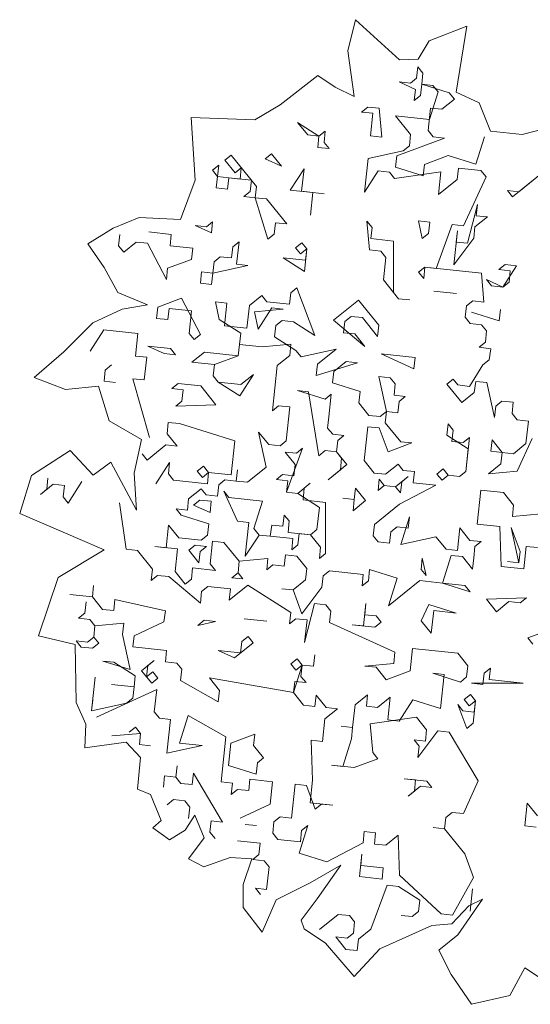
# Model space of a CAD drawing. Header units: metres. Extents: x -228 to 168, y -124 to 293.
# Tile 144 of 256: x -211.52 to -208.05, y 79.34 to 86.05. Entities that reach past the tile are written whole.
import ezdxf

# ---------------------------------------------------------------- set-up
doc = ezdxf.new("R2010")
doc.units = ezdxf.units.M
doc.header["$MEASUREMENT"] = 0
doc.layers.add('Bepflanzung.3 _ UMGEBUNG', color=7, linetype='Continuous')

msp = doc.modelspace()

# ---------------------------------------------------------------- linework, layer by layer
at = {"layer": 'Bepflanzung.3 _ UMGEBUNG', "color": 33, "linetype": 'Continuous', "lineweight": 18, "true_color": 0xa89c73}
for p, q in [((-209.2355, 86.0507), (-209.2886, 85.8376)), ((-208.9352, 85.7779), (-209.2355, 86.0507)), ((-208.4784, 86.0066), (-208.7339, 85.9058)), ((-208.55, 85.5567), (-208.4784, 86.0066)), ((-208.7339, 85.9058), (-208.8095, 85.7808)), ((-209.2886, 85.8376), (-209.2456, 85.5277)), ((-208.8095, 85.7808), (-208.9352, 85.7779)), ((-209.4923, 85.6696), (-209.7484, 85.4697)), ((-209.3751, 85.5906), (-209.4923, 85.6696)), ((-208.8197, 85.653), (-208.8115, 85.7299)), ((-208.8115, 85.7299), (-208.7771, 85.6873)), ((-208.7771, 85.6873), (-208.7854, 85.6104)), ((-208.8279, 85.5761), (-208.9391, 85.6269)), ((-208.9391, 85.6269), (-208.8623, 85.6187)), ((-208.8623, 85.6187), (-208.8197, 85.653)), ((-208.7854, 85.6104), (-208.7936, 85.5336)), ((-208.7854, 85.6104), (-208.5973, 85.5514)), ((-208.7085, 85.6022), (-208.7854, 85.6104)), ((-208.6742, 85.5596), (-208.7085, 85.6022)), ((-209.2456, 85.5277), (-209.3751, 85.5906)), ((-208.8362, 85.4992), (-208.8279, 85.5761)), ((-208.7936, 85.5336), (-208.8362, 85.4992)), ((-208.7332, 85.3715), (-208.6742, 85.5596)), ((-208.5973, 85.5514), (-208.563, 85.5088)), ((-208.3946, 85.4849), (-208.55, 85.5567)), ((-209.7484, 85.4697), (-209.9218, 85.369)), ((-208.563, 85.5088), (-208.6481, 85.4402)), ((-208.3167, 85.2917), (-208.3946, 85.4849)), ((-209.1945, 85.421), (-209.152, 85.4553)), ((-209.1177, 85.4128), (-209.1945, 85.421)), ((-209.152, 85.4553), (-209.0751, 85.4471)), ((-209.1342, 85.259), (-209.1177, 85.4128)), ((-209.0751, 85.4471), (-209.0573, 85.2508)), ((-208.725, 85.4484), (-208.7415, 85.2947)), ((-208.6481, 85.4402), (-208.725, 85.4484)), ((-209.9218, 85.369), (-210.3549, 85.3848)), ((-210.3549, 85.3848), (-210.3272, 84.958)), ((-209.4843, 85.2577), (-209.6298, 85.351)), ((-209.6298, 85.351), (-209.5611, 85.2659)), ((-208.8609, 85.2686), (-208.9639, 85.3963)), ((-208.9639, 85.3963), (-208.7332, 85.3715)), ((-207.8487, 85.3342), (-208.1011, 85.2686)), ((-209.5611, 85.2659), (-209.4843, 85.2577)), ((-209.4843, 85.2577), (-209.4417, 85.292)), ((-209.4417, 85.292), (-209.4499, 85.2151)), ((-208.8692, 85.1917), (-208.8609, 85.2686)), ((-208.7415, 85.2947), (-208.7072, 85.2521)), ((-208.1011, 85.2686), (-208.3167, 85.2917)), ((-209.4925, 85.1808), (-209.4843, 85.2577)), ((-209.4499, 85.2151), (-209.4156, 85.1725)), ((-209.0573, 85.2508), (-209.1342, 85.259)), ((-208.6303, 85.2438), (-208.9543, 85.1231)), ((-208.7072, 85.2521), (-208.6303, 85.2438)), ((-208.4161, 85.0653), (-208.3571, 85.2534)), ((-209.8509, 85.1026), (-209.8083, 85.1369)), ((-209.8083, 85.1369), (-209.7396, 85.0518)), ((-209.4156, 85.1725), (-209.4925, 85.1808)), ((-209.1506, 85.1052), (-208.9117, 85.1574)), ((-208.9117, 85.1574), (-208.8692, 85.1917)), ((-210.1241, 85.093), (-210.0815, 85.1273)), ((-210.0554, 85.0079), (-210.1241, 85.093)), ((-210.0815, 85.1273), (-209.9099, 84.9145)), ((-209.7396, 85.0518), (-209.8509, 85.1026)), ((-209.1754, 84.8746), (-209.1506, 85.1052)), ((-208.9543, 85.1231), (-208.9626, 85.0462)), ((-208.7745, 84.9871), (-208.7662, 85.064)), ((-208.7662, 85.064), (-208.6042, 85.1244)), ((-208.6042, 85.1244), (-208.4161, 85.0653)), ((-210.2092, 85.0244), (-210.1666, 85.0587)), ((-210.1749, 84.9818), (-210.2092, 85.0244)), ((-210.1666, 85.0587), (-210.1749, 84.9818)), ((-210.0129, 85.0422), (-210.0554, 85.0079)), ((-210.0211, 84.9653), (-210.0129, 85.0422)), ((-209.6793, 84.8897), (-209.5859, 85.0353)), ((-209.5859, 85.0353), (-209.6024, 84.8815)), ((-209.082, 85.0201), (-209.1754, 84.8746)), ((-209.0051, 85.0119), (-209.082, 85.0201)), ((-208.9708, 84.9693), (-209.0051, 85.0119)), ((-208.655, 85.0132), (-208.9708, 84.9693)), ((-208.9626, 85.0462), (-208.7745, 84.9871)), ((-208.6715, 84.8594), (-208.655, 85.0132)), ((-208.5356, 85.0393), (-208.5438, 84.9624)), ((-208.3818, 85.0228), (-208.5356, 85.0393)), ((-208.3475, 84.9802), (-208.3818, 85.0228)), ((-207.9548, 85.0159), (-208.1676, 84.8443)), ((-208.1251, 84.8786), (-207.9548, 85.0159)), ((-210.3272, 84.958), (-210.4259, 84.689)), ((-210.1831, 84.9049), (-210.1749, 84.9818)), ((-210.1749, 84.9818), (-210.0211, 84.9653)), ((-210.098, 84.9735), (-210.1062, 84.8967)), ((-209.9442, 84.957), (-210.098, 84.9735)), ((-209.9525, 84.8802), (-209.9442, 84.957)), ((-208.5438, 84.9624), (-208.6715, 84.8594)), ((-208.4999, 84.6466), (-208.3475, 84.9802)), ((-210.1062, 84.8967), (-210.1831, 84.9049)), ((-209.995, 84.8458), (-209.9525, 84.8802)), ((-209.9099, 84.9145), (-209.9182, 84.8376)), ((-209.5255, 84.8732), (-209.6793, 84.8897)), ((-209.6024, 84.8815), (-209.4486, 84.865)), ((-209.5255, 84.8732), (-209.542, 84.7195)), ((-209.542, 84.7195), (-209.5255, 84.8732)), ((-209.4486, 84.865), (-209.5255, 84.8732)), ((-208.1676, 84.8443), (-208.202, 84.8868)), ((-208.202, 84.8868), (-208.1251, 84.8786)), ((-209.9182, 84.8376), (-209.995, 84.8458)), ((-209.9182, 84.8376), (-209.8413, 84.8293)), ((-209.8317, 84.5561), (-209.9182, 84.8376)), ((-209.8413, 84.8293), (-209.704, 84.6591)), ((-208.4738, 84.5271), (-208.4065, 84.7921)), ((-208.4065, 84.7921), (-208.4148, 84.7152)), ((-210.708, 84.7031), (-210.885, 84.6294)), ((-210.4259, 84.689), (-210.708, 84.7031)), ((-210.2504, 84.6399), (-210.2079, 84.6742)), ((-210.2079, 84.6742), (-210.2161, 84.5974)), ((-209.7809, 84.6673), (-209.7891, 84.5904)), ((-209.704, 84.6591), (-209.7809, 84.6673)), ((-209.1397, 84.4819), (-209.1576, 84.6782)), ((-209.1576, 84.6782), (-209.1232, 84.6357)), ((-208.7814, 84.5601), (-208.8075, 84.6796)), ((-208.8075, 84.6796), (-208.7306, 84.6713)), ((-208.7306, 84.6713), (-208.7388, 84.5944)), ((-208.3379, 84.707), (-208.423, 84.6383)), ((-208.4148, 84.7152), (-208.3379, 84.707)), ((-210.885, 84.6294), (-211.0578, 84.5235)), ((-210.6431, 84.6043), (-210.4893, 84.5878)), ((-210.2161, 84.5974), (-210.3273, 84.6482)), ((-210.3273, 84.6482), (-210.2504, 84.6399)), ((-209.1232, 84.6357), (-209.1315, 84.5588)), ((-208.7388, 84.5944), (-208.7814, 84.5601)), ((-208.6867, 84.3555), (-208.5768, 84.6548)), ((-208.5768, 84.6548), (-208.4999, 84.6466)), ((-208.5672, 84.3816), (-208.5425, 84.6123)), ((-208.5425, 84.6123), (-208.5507, 84.5354)), ((-208.423, 84.6383), (-208.4313, 84.5615)), ((-210.8477, 84.5096), (-210.8394, 84.5864)), ((-210.7282, 84.5356), (-210.8134, 84.467)), ((-210.6513, 84.5274), (-210.7282, 84.5356)), ((-210.5223, 84.2802), (-210.6513, 84.5274)), ((-210.4893, 84.5878), (-210.4976, 84.5109)), ((-210.0706, 84.504), (-210.028, 84.5383)), ((-210.028, 84.5383), (-210.0445, 84.3845)), ((-209.7891, 84.5904), (-209.8317, 84.5561)), ((-209.6436, 84.4971), (-209.601, 84.5314)), ((-209.601, 84.5314), (-209.5667, 84.4888)), ((-209.1315, 84.5588), (-208.9777, 84.5423)), ((-208.9777, 84.5423), (-208.9764, 84.1922)), ((-208.4313, 84.5615), (-208.5672, 84.3816)), ((-208.5507, 84.5354), (-208.4738, 84.5271)), ((-211.0578, 84.5235), (-210.9462, 84.3633)), ((-210.8134, 84.467), (-210.8477, 84.5096)), ((-210.4976, 84.5109), (-210.3438, 84.4944)), ((-210.3438, 84.4944), (-210.3521, 84.4175)), ((-210.0788, 84.4271), (-210.0706, 84.504)), ((-209.6093, 84.4545), (-209.6436, 84.4971)), ((-209.5667, 84.4888), (-209.6093, 84.4545)), ((-209.5667, 84.4888), (-209.5832, 84.3351)), ((-209.575, 84.4119), (-209.5667, 84.4888)), ((-209.0628, 84.4737), (-209.1397, 84.4819)), ((-209.0285, 84.4311), (-209.0628, 84.4737)), ((-210.3521, 84.4175), (-210.5141, 84.3571)), ((-210.2065, 84.3241), (-210.1983, 84.401)), ((-210.1983, 84.401), (-210.1557, 84.4353)), ((-210.1557, 84.4353), (-210.0788, 84.4271)), ((-209.5832, 84.3351), (-209.7287, 84.4284)), ((-209.7287, 84.4284), (-209.575, 84.4119)), ((-209.045, 84.2773), (-209.0285, 84.4311)), ((-210.9462, 84.3633), (-210.8528, 84.1917)), ((-210.5141, 84.3571), (-210.5223, 84.2802)), ((-210.2917, 84.2555), (-210.2834, 84.3324)), ((-210.2834, 84.3324), (-210.2065, 84.3241)), ((-209.9676, 84.3763), (-210.2065, 84.3241)), ((-210.0445, 84.3845), (-209.9676, 84.3763)), ((-208.8061, 84.3295), (-208.7636, 84.3638)), ((-208.7718, 84.2869), (-208.8061, 84.3295)), ((-208.7636, 84.3638), (-208.7718, 84.2869)), ((-208.3791, 84.3226), (-208.7636, 84.3638)), ((-208.7636, 84.3638), (-208.6867, 84.3555)), ((-208.2597, 84.3486), (-208.2171, 84.383)), ((-208.1828, 84.3404), (-208.2597, 84.3486)), ((-208.1402, 84.3747), (-208.2336, 84.2292)), ((-208.2171, 84.383), (-208.1402, 84.3747)), ((-208.191, 84.2635), (-208.1828, 84.3404)), ((-210.2065, 84.3241), (-210.2148, 84.2473)), ((-208.9421, 84.1496), (-209.045, 84.2773)), ((-208.3613, 84.1262), (-208.3791, 84.3226)), ((-208.2336, 84.2292), (-208.3448, 84.28)), ((-208.3448, 84.28), (-208.3105, 84.2374)), ((-208.2336, 84.2292), (-208.191, 84.2635)), ((-210.8528, 84.1917), (-210.6519, 84.1082)), ((-210.2148, 84.2473), (-210.2917, 84.2555)), ((-209.6766, 84.1895), (-209.634, 84.2239)), ((-209.634, 84.2239), (-209.5132, 83.8998)), ((-208.9764, 84.1922), (-208.9421, 84.1496)), ((-208.7032, 84.2018), (-208.5494, 84.1853)), ((-208.5494, 84.1853), (-208.7032, 84.2018)), ((-208.3105, 84.2374), (-208.2336, 84.2292)), ((-210.5814, 84.0922), (-210.4194, 84.1525)), ((-210.4194, 84.1525), (-210.2903, 83.9054)), ((-210.1626, 84.0084), (-210.1887, 84.1278)), ((-210.1887, 84.1278), (-210.1118, 84.1196)), ((-209.9581, 84.1031), (-209.8729, 84.1717)), ((-209.8729, 84.1717), (-209.8386, 84.1291)), ((-209.8386, 84.1291), (-209.6848, 84.1126)), ((-209.6848, 84.1126), (-209.6766, 84.1895)), ((-209.3855, 84.0028), (-209.2153, 84.1401)), ((-209.2153, 84.1401), (-209.078, 83.9698)), ((-208.9421, 84.1496), (-208.8652, 84.1414)), ((-208.8652, 84.1414), (-208.9421, 84.1496)), ((-208.4808, 84.1002), (-208.4382, 84.1345)), ((-208.4382, 84.1345), (-208.3613, 84.1262)), ((-210.8242, 84.0776), (-211.0225, 83.9847)), ((-210.6519, 84.1082), (-210.8242, 84.0776)), ((-210.5896, 84.0153), (-210.5814, 84.0922)), ((-210.5045, 84.0839), (-210.5127, 84.007)), ((-210.3507, 84.0674), (-210.5045, 84.0839)), ((-210.3672, 83.9136), (-210.3507, 84.0674)), ((-210.1118, 84.1196), (-210.1283, 83.9658)), ((-209.9745, 83.9493), (-209.9581, 84.1031)), ((-209.9237, 84.0605), (-209.7274, 84.0783)), ((-209.8977, 83.9411), (-209.9237, 84.0605)), ((-209.8043, 84.0866), (-209.8977, 83.9411)), ((-209.7274, 84.0783), (-209.8043, 84.0866)), ((-208.489, 84.0233), (-208.4808, 84.1002)), ((-208.2583, 83.9985), (-208.4464, 84.0576)), ((-208.4464, 84.0576), (-208.2583, 83.9985)), ((-208.2501, 84.0754), (-208.2583, 83.9985)), ((-208.2583, 83.9985), (-208.2501, 84.0754)), ((-210.5127, 84.007), (-210.5896, 84.0153)), ((-210.0171, 83.915), (-210.1626, 84.0084)), ((-209.7356, 84.0014), (-209.7782, 83.9671)), ((-209.6588, 83.9932), (-209.7356, 84.0014)), ((-209.5132, 83.8998), (-209.6588, 83.9932)), ((-209.1714, 83.8243), (-209.3855, 84.0028)), ((-209.3087, 83.9945), (-209.3169, 83.9176)), ((-209.2661, 84.0289), (-209.3087, 83.9945)), ((-209.1892, 84.0206), (-209.2661, 84.0289)), ((-209.0863, 83.8929), (-209.1892, 84.0206)), ((-208.4547, 83.9807), (-208.489, 84.0233)), ((-211.0225, 83.9847), (-211.2213, 83.7879)), ((-210.948, 83.9371), (-211.0414, 83.7915)), ((-210.7173, 83.9123), (-210.948, 83.9371)), ((-210.1283, 83.9658), (-209.9745, 83.9493)), ((-209.7782, 83.9671), (-209.7865, 83.8902)), ((-209.078, 83.9698), (-209.0863, 83.8929)), ((-208.3778, 83.9725), (-208.4547, 83.9807)), ((-208.3435, 83.9299), (-208.3778, 83.9725)), ((-208.3517, 83.853), (-208.3435, 83.9299)), ((-210.7338, 83.7585), (-210.7173, 83.9123)), ((-210.3329, 83.8711), (-210.3672, 83.9136)), ((-210.2903, 83.9054), (-210.3329, 83.8711)), ((-210.0336, 83.7612), (-210.0171, 83.915)), ((-209.7865, 83.8902), (-209.6409, 83.7969)), ((-209.3169, 83.9176), (-209.24, 83.9094)), ((-209.24, 83.9094), (-209.1714, 83.8243)), ((-210.5375, 83.7764), (-210.6487, 83.8272)), ((-210.6487, 83.8272), (-210.4949, 83.8107)), ((-210.4949, 83.8107), (-210.4606, 83.7681)), ((-210.0254, 83.8381), (-210.0336, 83.7612)), ((-209.8716, 83.8216), (-210.0254, 83.8381)), ((-209.6753, 83.8394), (-209.8716, 83.8216)), ((-209.6835, 83.7625), (-209.6753, 83.8394)), ((-209.6409, 83.7969), (-209.6066, 83.7543)), ((-209.6066, 83.7543), (-209.3677, 83.8064)), ((-209.3677, 83.8064), (-209.4954, 83.7035)), ((-208.3943, 83.8187), (-208.3517, 83.853)), ((-208.3157, 83.8083), (-208.3943, 83.8187)), ((-208.3257, 83.7336), (-208.3157, 83.8083)), ((-211.2213, 83.7879), (-211.423, 83.6138)), ((-210.6569, 83.7503), (-210.7338, 83.7585)), ((-210.6734, 83.5965), (-210.6569, 83.7503)), ((-210.4606, 83.7681), (-210.5375, 83.7764)), ((-210.3494, 83.7173), (-210.2643, 83.786)), ((-210.2643, 83.786), (-210.0336, 83.7612)), ((-210.0336, 83.7612), (-210.1956, 83.7008)), ((-209.7686, 83.6939), (-209.6835, 83.7625)), ((-209.2991, 83.7213), (-209.3842, 83.6527)), ((-209.2222, 83.7131), (-209.2991, 83.7213)), ((-208.8378, 83.6718), (-209.0602, 83.7735)), ((-209.0602, 83.7735), (-208.8295, 83.7487)), ((-208.8295, 83.7487), (-208.8378, 83.6718)), ((-208.3682, 83.6992), (-208.3257, 83.7336)), ((-210.9384, 83.6638), (-210.9466, 83.5869)), ((-210.8958, 83.6982), (-210.9384, 83.6638)), ((-210.1956, 83.7008), (-210.3494, 83.7173)), ((-210.1956, 83.7008), (-210.2039, 83.6239)), ((-210.2039, 83.6239), (-210.1956, 83.7008)), ((-209.8016, 83.3864), (-209.7686, 83.6939)), ((-209.5037, 83.6266), (-209.2222, 83.7131)), ((-209.4954, 83.7035), (-209.5037, 83.6266)), ((-208.4599, 83.5516), (-208.3682, 83.6992)), ((-211.423, 83.6138), (-211.21, 83.5301)), ((-210.6378, 83.2039), (-210.7503, 83.6048)), ((-210.7503, 83.6048), (-210.6734, 83.5965)), ((-210.2039, 83.6239), (-210.1695, 83.5814)), ((-210.1695, 83.5814), (-210.2039, 83.6239)), ((-209.9306, 83.6335), (-210.024, 83.488)), ((-210.0158, 83.5649), (-209.9306, 83.6335)), ((-209.3842, 83.6527), (-209.3925, 83.5758)), ((-209.0245, 83.3808), (-209.0767, 83.6197)), ((-209.0767, 83.6197), (-208.9998, 83.6114)), ((-208.9998, 83.6114), (-208.9655, 83.5689)), ((-208.6136, 83.5681), (-208.5711, 83.6024)), ((-208.5711, 83.6024), (-208.5385, 83.562)), ((-211.21, 83.5301), (-210.9838, 83.5549)), ((-210.9838, 83.5549), (-210.9112, 83.3179)), ((-210.9466, 83.5869), (-210.8698, 83.5787)), ((-210.4853, 83.5375), (-210.4428, 83.5718)), ((-210.4084, 83.5292), (-210.4853, 83.5375)), ((-210.4428, 83.5718), (-210.289, 83.5553)), ((-210.4167, 83.4523), (-210.4084, 83.5292)), ((-210.289, 83.5553), (-210.186, 83.4276)), ((-210.1695, 83.5814), (-210.0158, 83.5649)), ((-210.024, 83.488), (-210.1695, 83.5814)), ((-209.5545, 83.5154), (-209.6314, 83.5236)), ((-209.6314, 83.5236), (-209.4433, 83.4646)), ((-209.3925, 83.5758), (-209.2044, 83.5167)), ((-208.9655, 83.5689), (-208.9737, 83.492)), ((-208.5124, 83.4425), (-208.6136, 83.5681)), ((-208.5385, 83.562), (-208.4599, 83.5516)), ((-208.4173, 83.5859), (-208.4273, 83.5112)), ((-208.3421, 83.5798), (-208.4173, 83.5859)), ((-208.29, 83.3409), (-208.3421, 83.5798)), ((-209.4845, 83.0802), (-209.5545, 83.5154)), ((-209.4433, 83.4646), (-209.4007, 83.4989)), ((-209.4007, 83.4989), (-209.4172, 83.3451)), ((-209.2044, 83.5167), (-209.2126, 83.4398)), ((-208.9737, 83.492), (-208.8968, 83.4837)), ((-208.8968, 83.4837), (-208.9394, 83.4494)), ((-208.4273, 83.5112), (-208.5124, 83.4425)), ((-210.4593, 83.418), (-210.4167, 83.4523)), ((-210.186, 83.4276), (-210.4593, 83.418)), ((-209.7591, 83.4207), (-209.8016, 83.3864)), ((-209.6822, 83.4124), (-209.7591, 83.4207)), ((-209.7069, 83.1818), (-209.6822, 83.4124)), ((-209.2126, 83.4398), (-209.144, 83.3547)), ((-208.9394, 83.4494), (-208.9476, 83.3725)), ((-208.2818, 83.4178), (-208.29, 83.3409)), ((-208.2392, 83.4521), (-208.2818, 83.4178)), ((-208.1623, 83.4438), (-208.2392, 83.4521)), ((-208.1705, 83.367), (-208.1623, 83.4438)), ((-209.4172, 83.3451), (-209.4254, 83.2683)), ((-209.144, 83.3547), (-209.0671, 83.3465)), ((-209.0671, 83.3465), (-209.0245, 83.3808)), ((-209.0245, 83.3808), (-209.0328, 83.3039)), ((-208.9476, 83.3725), (-209.0245, 83.3808)), ((-208.1362, 83.3244), (-208.1705, 83.367)), ((-208.0593, 83.3162), (-208.1362, 83.3244)), ((-210.9112, 83.3179), (-210.6915, 83.1909)), ((-210.5101, 83.3068), (-210.5183, 83.2299)), ((-210.4332, 83.2986), (-210.5101, 83.3068)), ((-210.057, 83.1805), (-210.4332, 83.2986)), ((-209.4254, 83.2683), (-209.3911, 83.2257)), ((-209.1522, 83.2778), (-209.177, 83.0472)), ((-209.0753, 83.2696), (-209.1522, 83.2778)), ((-209.0132, 83.1054), (-209.0753, 83.2696)), ((-209.0328, 83.3039), (-208.9281, 83.1741)), ((-208.614, 83.2201), (-208.6058, 83.297)), ((-208.6058, 83.297), (-208.5715, 83.2544)), ((-208.5715, 83.2544), (-208.5797, 83.1775)), ((-208.0758, 83.1624), (-208.0593, 83.3162)), ((-210.6915, 83.1909), (-210.7421, 82.9619)), ((-210.5183, 83.2299), (-210.4497, 83.1448)), ((-209.8428, 83.0019), (-209.895, 83.2408)), ((-209.895, 83.2408), (-209.8264, 83.1557)), ((-209.3911, 83.2257), (-209.3142, 83.2174)), ((-209.3142, 83.2174), (-209.3568, 83.1831)), ((-208.4685, 83.1267), (-208.614, 83.2201)), ((-208.5028, 83.1693), (-208.4603, 83.2036)), ((-208.4603, 83.2036), (-208.485, 82.973)), ((-208.3147, 83.1102), (-208.3065, 83.1871)), ((-208.3065, 83.1871), (-208.2379, 83.102)), ((-208.0333, 83.1967), (-208.1349, 82.9743)), ((-210.5266, 83.153), (-210.6543, 83.0501)), ((-210.4497, 83.1448), (-210.5266, 83.153)), ((-210.0817, 82.9498), (-210.057, 83.1805)), ((-209.8264, 83.1557), (-209.7495, 83.1475)), ((-209.7495, 83.1475), (-209.7069, 83.1818)), ((-209.5957, 83.131), (-209.7056, 82.8317)), ((-209.6383, 83.0967), (-209.5957, 83.131)), ((-209.3568, 83.1831), (-209.365, 83.1062)), ((-208.8529, 83.168), (-209.0132, 83.1054)), ((-208.9281, 83.1741), (-208.8529, 83.168)), ((-208.5797, 83.1775), (-208.5028, 83.1693)), ((-208.485, 82.973), (-208.4685, 83.1267)), ((-208.161, 83.0937), (-208.0758, 83.1624)), ((-211.1774, 83.1149), (-211.4403, 82.945)), ((-211.0207, 82.9466), (-211.1774, 83.1149)), ((-210.6543, 83.0501), (-210.6886, 83.0927)), ((-209.6465, 83.0198), (-209.7152, 83.1049)), ((-209.7152, 83.1049), (-209.6383, 83.0967)), ((-209.4419, 83.1145), (-209.4845, 83.0802)), ((-209.365, 83.1062), (-209.4419, 83.1145)), ((-209.365, 83.1062), (-209.2947, 83.019)), ((-209.3307, 83.0637), (-209.365, 83.1062)), ((-209.3373, 82.9847), (-209.3307, 83.0637)), ((-208.2379, 83.102), (-208.3147, 83.1102)), ((-208.2461, 83.0251), (-208.2379, 83.102)), ((-208.2379, 83.102), (-208.161, 83.0937)), ((-210.9009, 83.0355), (-211.0207, 82.9466)), ((-210.7256, 82.7094), (-210.9009, 83.0355)), ((-210.5939, 82.8881), (-210.5005, 83.0336)), ((-210.5005, 83.0336), (-210.5087, 82.9567)), ((-210.3124, 82.9745), (-210.2698, 83.0089)), ((-210.2698, 83.0089), (-210.2355, 82.9663)), ((-210.0474, 82.9072), (-210.0392, 82.9841)), ((-210.0392, 82.9841), (-210.0474, 82.9072)), ((-209.9705, 82.899), (-209.8428, 83.0019)), ((-209.6548, 82.9429), (-209.6465, 83.0198)), ((-209.2947, 83.019), (-209.4224, 82.916)), ((-209.4224, 82.916), (-209.3373, 82.9847)), ((-209.177, 83.0472), (-209.1083, 82.962)), ((-209.0314, 82.9538), (-208.9463, 83.0224)), ((-208.9463, 83.0224), (-208.912, 82.9799)), ((-208.6813, 82.9551), (-208.6388, 82.9895)), ((-208.6388, 82.9895), (-208.6044, 82.9469)), ((-208.3312, 82.9565), (-208.2461, 83.0251)), ((-211.4403, 82.945), (-211.5209, 82.6864)), ((-211.3366, 82.8511), (-211.3284, 82.928)), ((-210.7421, 82.9619), (-210.7256, 82.7094)), ((-210.5087, 82.9567), (-210.4744, 82.9141)), ((-210.2781, 82.932), (-210.3124, 82.9745)), ((-210.2355, 82.9663), (-210.2781, 82.932)), ((-210.2438, 82.8894), (-210.2355, 82.9663)), ((-210.2355, 82.9663), (-210.0817, 82.9498)), ((-209.7742, 82.9168), (-209.7316, 82.9511)), ((-209.6973, 82.9086), (-209.7742, 82.9168)), ((-209.7316, 82.9511), (-209.6548, 82.9429)), ((-209.1083, 82.962), (-209.0314, 82.9538)), ((-209.0822, 82.8426), (-209.074, 82.9195)), ((-209.074, 82.9195), (-209.0397, 82.8769)), ((-208.9628, 82.8687), (-208.8777, 82.9373)), ((-208.8777, 82.9373), (-208.9202, 82.903)), ((-208.912, 82.9799), (-208.8351, 82.9716)), ((-208.8351, 82.9716), (-208.8433, 82.8947)), ((-208.647, 82.9126), (-208.6813, 82.9551)), ((-208.6044, 82.9469), (-208.647, 82.9126)), ((-208.5276, 82.9386), (-208.6044, 82.9469)), ((-208.6044, 82.9469), (-208.5276, 82.9386)), ((-208.485, 82.973), (-208.5276, 82.9386)), ((-208.5276, 82.9386), (-208.485, 82.973)), ((-208.1349, 82.9743), (-208.3312, 82.9565)), ((-211.2941, 82.8854), (-211.3792, 82.8168)), ((-211.3792, 82.8168), (-211.3366, 82.8511)), ((-211.2172, 82.8772), (-211.2941, 82.8854)), ((-211.2254, 82.8003), (-211.2172, 82.8772)), ((-211.0977, 82.9032), (-211.1911, 82.7577)), ((-210.4744, 82.9141), (-210.2438, 82.8894)), ((-210.3715, 82.7865), (-210.2863, 82.8551)), ((-210.2863, 82.8551), (-210.252, 82.8125)), ((-210.1751, 82.8043), (-210.1669, 82.8812)), ((-210.1669, 82.8812), (-210.1243, 82.9155)), ((-210.1243, 82.9155), (-210.0474, 82.9072)), ((-210.0474, 82.9072), (-209.9705, 82.899)), ((-209.7056, 82.8317), (-209.6973, 82.9086)), ((-209.6287, 82.8234), (-209.5436, 82.8921)), ((-209.5861, 82.8578), (-209.5927, 82.7787)), ((-209.5436, 82.8921), (-209.5861, 82.8578)), ((-209.2443, 82.7822), (-209.236, 82.8591)), ((-209.236, 82.8591), (-209.1674, 82.774)), ((-209.0397, 82.8769), (-209.0822, 82.8426)), ((-208.9628, 82.8687), (-209.0397, 82.8769)), ((-209.0397, 82.8769), (-208.9628, 82.8687)), ((-208.9285, 82.8261), (-208.9628, 82.8687)), ((-208.6896, 82.8782), (-208.9367, 82.7492)), ((-208.9202, 82.903), (-208.9285, 82.8261)), ((-208.8433, 82.8947), (-208.6896, 82.8782)), ((-211.1911, 82.7577), (-211.2254, 82.8003)), ((-210.3797, 82.7096), (-210.3715, 82.7865)), ((-210.252, 82.8125), (-210.1751, 82.8043)), ((-210.0379, 82.634), (-210.1326, 82.8386)), ((-210.1326, 82.8386), (-210.0982, 82.796)), ((-210.0982, 82.796), (-209.8676, 82.7713)), ((-209.6287, 82.8234), (-209.7056, 82.8317)), ((-209.7056, 82.8317), (-209.6287, 82.8234)), ((-209.4814, 82.7279), (-209.6287, 82.8234)), ((-209.2443, 82.7822), (-209.3212, 82.7905)), ((-209.3212, 82.7905), (-209.2443, 82.7822)), ((-209.2525, 82.7053), (-209.2443, 82.7822)), ((-208.4068, 82.6146), (-208.382, 82.8453)), ((-208.382, 82.8453), (-208.2283, 82.8288)), ((-208.2283, 82.8288), (-208.1596, 82.7436)), ((-210.7971, 82.4433), (-210.841, 82.759)), ((-210.4223, 82.6752), (-210.4566, 82.7178)), ((-210.4566, 82.7178), (-210.3797, 82.7096)), ((-210.3371, 82.7439), (-210.2946, 82.7782)), ((-210.2259, 82.6931), (-210.3371, 82.7439)), ((-210.2946, 82.7782), (-210.2177, 82.77)), ((-210.2177, 82.77), (-210.2259, 82.6931)), ((-209.8676, 82.7713), (-209.9266, 82.5832)), ((-209.5927, 82.7787), (-209.4389, 82.7622)), ((-209.4997, 82.5763), (-209.4814, 82.7279)), ((-209.4389, 82.7622), (-209.4393, 82.4143)), ((-209.1674, 82.774), (-209.2525, 82.7053)), ((-208.9367, 82.7492), (-209.107, 82.6119)), ((-208.1596, 82.7436), (-208.1679, 82.6668)), ((-211.5209, 82.6864), (-210.9471, 82.4376)), ((-210.2342, 82.6162), (-210.4223, 82.6752)), ((-209.7303, 82.601), (-209.7203, 82.6758)), ((-209.7203, 82.6758), (-209.6877, 82.6353)), ((-208.8681, 82.6641), (-208.9271, 82.476)), ((-208.8763, 82.5872), (-208.8681, 82.6641)), ((-208.1679, 82.6668), (-207.9715, 82.6846)), ((-210.5239, 82.4528), (-210.5074, 82.6066)), ((-210.5074, 82.6066), (-210.4388, 82.5215)), ((-210.2424, 82.5393), (-210.2342, 82.6162)), ((-209.961, 82.6258), (-210.0379, 82.634)), ((-209.9857, 82.3951), (-209.961, 82.6258)), ((-209.9266, 82.5832), (-209.8906, 82.5385)), ((-209.8154, 82.5324), (-209.8055, 82.6071)), ((-209.8055, 82.6071), (-209.7303, 82.601)), ((-209.6877, 82.6353), (-209.6943, 82.5563)), ((-209.107, 82.6119), (-209.1152, 82.5351)), ((-208.9958, 82.5611), (-208.9532, 82.5954)), ((-208.9532, 82.5954), (-208.8763, 82.5872)), ((-208.5427, 82.4348), (-208.5262, 82.5885)), ((-208.5262, 82.5885), (-208.4576, 82.5034)), ((-208.253, 82.5981), (-208.4068, 82.6146)), ((-208.2434, 82.3249), (-208.253, 82.5981)), ((-208.124, 82.351), (-208.1761, 82.5899)), ((-208.1761, 82.5899), (-208.1157, 82.4279)), ((-210.4388, 82.5215), (-210.285, 82.505)), ((-210.285, 82.505), (-210.2424, 82.5393)), ((-209.8906, 82.5385), (-209.9857, 82.3951)), ((-209.8906, 82.5385), (-209.8154, 82.5324)), ((-209.8154, 82.5324), (-209.8906, 82.5385)), ((-209.6617, 82.5159), (-209.8154, 82.5324)), ((-209.6943, 82.5563), (-209.5422, 82.542)), ((-209.6699, 82.439), (-209.6617, 82.5159)), ((-209.6191, 82.5502), (-209.6274, 82.4733)), ((-209.5422, 82.542), (-209.6191, 82.5502)), ((-209.5422, 82.542), (-209.4997, 82.5763)), ((-209.4736, 82.4568), (-209.5422, 82.542)), ((-209.1152, 82.5351), (-209.0809, 82.4925)), ((-209.004, 82.4842), (-208.9958, 82.5611)), ((-208.9271, 82.476), (-208.6882, 82.5281)), ((-208.6882, 82.5281), (-208.6196, 82.443)), ((-210.447, 82.4446), (-210.6008, 82.4611)), ((-210.6008, 82.4611), (-210.5239, 82.4528)), ((-210.3701, 82.4363), (-210.3276, 82.4707)), ((-210.3276, 82.4707), (-210.2507, 82.4624)), ((-210.2507, 82.4624), (-210.2932, 82.4281)), ((-210.2081, 82.4967), (-210.2246, 82.343)), ((-210.1312, 82.4885), (-210.2081, 82.4967)), ((-210.0283, 82.3608), (-210.1312, 82.4885)), ((-209.6274, 82.4733), (-209.6699, 82.439)), ((-209.4818, 82.38), (-209.4736, 82.4568)), ((-209.0809, 82.4925), (-209.004, 82.4842)), ((-208.4576, 82.5034), (-208.3807, 82.4952)), ((-208.4233, 82.4608), (-208.4315, 82.384)), ((-208.3807, 82.4952), (-208.4233, 82.4608)), ((-208.0732, 82.4622), (-208.0897, 82.3084)), ((-207.9963, 82.4539), (-208.0732, 82.4622)), ((-210.9471, 82.4376), (-211.2586, 82.2496)), ((-210.7202, 82.435), (-210.7971, 82.4433)), ((-210.6173, 82.3073), (-210.7202, 82.435)), ((-210.4635, 82.2908), (-210.447, 82.4446)), ((-210.3015, 82.3512), (-210.3701, 82.4363)), ((-210.2932, 82.4281), (-210.3015, 82.3512)), ((-209.7125, 82.4047), (-209.7207, 82.3278)), ((-209.6356, 82.3964), (-209.7125, 82.4047)), ((-209.567, 82.3113), (-209.6356, 82.3964)), ((-209.4393, 82.4143), (-209.4818, 82.38)), ((-208.7816, 82.3826), (-208.7899, 82.3057)), ((-208.7556, 82.2632), (-208.7816, 82.3826)), ((-208.5853, 82.4004), (-208.6443, 82.2124)), ((-208.6196, 82.443), (-208.5427, 82.4348)), ((-208.5084, 82.3922), (-208.5853, 82.4004)), ((-208.4398, 82.3071), (-208.5084, 82.3922)), ((-208.4315, 82.384), (-208.4398, 82.3071)), ((-208.1157, 82.4279), (-208.124, 82.351)), ((-210.3441, 82.3169), (-210.3523, 82.24)), ((-210.1886, 82.2983), (-210.3441, 82.3169)), ((-210.2246, 82.343), (-210.1886, 82.2983)), ((-210.0283, 82.3608), (-210.0348, 82.2818)), ((-210.0348, 82.2818), (-210.0283, 82.3608)), ((-209.8319, 82.3786), (-210.0283, 82.3608)), ((-209.8402, 82.3017), (-209.8319, 82.3786)), ((-209.7976, 82.3361), (-209.8402, 82.3017)), ((-209.7207, 82.3278), (-209.7976, 82.3361)), ((-208.0897, 82.3084), (-208.2434, 82.3249)), ((-208.124, 82.351), (-208.2009, 82.3592)), ((-208.2009, 82.3592), (-208.124, 82.351)), ((-211.2586, 82.2496), (-211.3934, 81.852)), ((-210.6255, 82.2304), (-210.6173, 82.3073)), ((-210.583, 82.2648), (-210.6255, 82.2304)), ((-210.5061, 82.2565), (-210.583, 82.2648)), ((-210.2902, 82.0759), (-210.5061, 82.2565)), ((-210.3949, 82.2057), (-210.4635, 82.2908)), ((-210.0774, 82.2475), (-210.0348, 82.2818)), ((-210.0022, 82.2413), (-210.0774, 82.2475)), ((-210.0348, 82.2818), (-210.0022, 82.2413)), ((-209.5752, 82.2344), (-209.567, 82.3113)), ((-209.4558, 82.2605), (-209.464, 82.1836)), ((-209.4132, 82.2948), (-209.4558, 82.2605)), ((-209.1825, 82.2701), (-209.4132, 82.2948)), ((-209.1908, 82.1932), (-209.1825, 82.2701)), ((-209.14, 82.3044), (-209.1482, 82.2275)), ((-208.9519, 82.2453), (-209.14, 82.3044)), ((-208.7899, 82.3057), (-208.7556, 82.2632)), ((-211.0264, 82.1179), (-211.0182, 82.1948)), ((-211.0182, 82.1948), (-211.0264, 82.1179)), ((-210.3523, 82.24), (-210.3949, 82.2057)), ((-210.2411, 82.1892), (-210.2837, 82.1549)), ((-210.0873, 82.1727), (-210.2411, 82.1892)), ((-209.9679, 82.1988), (-210.0956, 82.0958)), ((-209.6768, 82.012), (-209.9679, 82.1988)), ((-209.6603, 82.1658), (-209.5752, 82.2344)), ((-209.464, 82.1836), (-209.5999, 82.0038)), ((-209.1482, 82.2275), (-209.1908, 82.1932)), ((-209.0109, 82.0573), (-208.9519, 82.2453)), ((-208.7981, 82.2289), (-209.0109, 82.0573)), ((-208.6443, 82.2124), (-208.7981, 82.2289)), ((-208.6443, 82.2124), (-208.4906, 82.1959)), ((-208.4563, 82.1533), (-208.6443, 82.2124)), ((-208.4906, 82.1959), (-208.4563, 82.1533)), ((-211.1802, 82.1344), (-211.0264, 82.1179)), ((-211.0264, 82.1179), (-210.9578, 82.0328)), ((-210.2837, 82.1549), (-210.2902, 82.0759)), ((-210.0956, 82.0958), (-210.0873, 82.1727)), ((-209.6603, 82.1658), (-209.7372, 82.174)), ((-209.7372, 82.174), (-209.6603, 82.1658)), ((-209.5999, 82.0038), (-209.6603, 82.1658)), ((-208.3451, 82.1025), (-208.0718, 82.1121)), ((-208.0718, 82.1121), (-208.1144, 82.0778)), ((-211.0772, 82.0067), (-211.069, 82.0836)), ((-210.8809, 82.0245), (-210.8727, 82.1014)), ((-210.8727, 82.1014), (-210.5291, 82.0237)), ((-209.5148, 82.0724), (-209.5821, 81.8074)), ((-209.4379, 82.0642), (-209.5148, 82.0724)), ((-209.4036, 82.0216), (-209.4379, 82.0642)), ((-209.1812, 81.92), (-209.1647, 82.0738)), ((-209.1647, 82.0738), (-209.173, 81.9969)), ((-208.7885, 81.9556), (-208.7377, 82.0668)), ((-208.7377, 82.0668), (-208.5496, 82.0078)), ((-208.2764, 82.0174), (-208.3451, 82.1025)), ((-208.1913, 82.086), (-208.2764, 82.0174)), ((-208.1144, 82.0778), (-208.1913, 82.086)), ((-211.1198, 81.9724), (-211.0772, 82.0067)), ((-210.9578, 82.0328), (-210.8809, 82.0245)), ((-210.5291, 82.0237), (-210.5391, 81.949)), ((-209.6851, 81.9351), (-209.6768, 82.012)), ((-209.4119, 81.9447), (-209.4036, 82.0216)), ((-209.173, 81.9969), (-209.0961, 81.9886)), ((-209.0961, 81.9886), (-209.0618, 81.9461)), ((-208.7034, 82.0243), (-208.7199, 81.8705)), ((-208.5496, 82.0078), (-208.7034, 82.0243)), ((-211.0429, 81.9641), (-211.1198, 81.9724)), ((-211.0086, 81.9216), (-211.0429, 81.9641)), ((-211.0086, 81.9216), (-211.0169, 81.8447)), ((-211.0169, 81.8447), (-211.0086, 81.9216)), ((-210.8123, 81.9394), (-211.0086, 81.9216)), ((-210.8205, 81.8625), (-210.8123, 81.9394)), ((-210.5391, 81.949), (-210.7419, 81.8521)), ((-210.3084, 81.9242), (-210.2658, 81.9585)), ((-210.189, 81.9503), (-210.3084, 81.9242)), ((-210.2658, 81.9585), (-210.189, 81.9503)), ((-209.9926, 81.9681), (-209.8388, 81.9516)), ((-209.8388, 81.9516), (-209.9926, 81.9681)), ((-209.6425, 81.9695), (-209.6851, 81.9351)), ((-209.5656, 81.9612), (-209.6425, 81.9695)), ((-209.5821, 81.8074), (-209.5656, 81.9612)), ((-208.967, 81.7415), (-209.4119, 81.9447)), ((-209.1043, 81.9117), (-209.2581, 81.9282)), ((-209.2581, 81.9282), (-209.1812, 81.92)), ((-209.0618, 81.9461), (-209.1043, 81.9117)), ((-208.7199, 81.8705), (-208.7885, 81.9556)), ((-211.3934, 81.852), (-211.1442, 81.7946)), ((-211.0594, 81.8104), (-211.0169, 81.8447)), ((-211.0169, 81.8447), (-210.9825, 81.8021)), ((-210.7684, 81.6236), (-210.8205, 81.8625)), ((-210.7419, 81.8521), (-210.7519, 81.7774)), ((-210.0091, 81.8144), (-209.9665, 81.8487)), ((-209.9665, 81.8487), (-209.9322, 81.8061)), ((-208.0623, 81.8389), (-207.9002, 81.8992)), ((-211.1442, 81.7946), (-211.1366, 81.3991)), ((-211.102, 81.776), (-211.1363, 81.8186)), ((-211.1363, 81.8186), (-211.0594, 81.8104)), ((-211.0251, 81.7678), (-211.102, 81.776)), ((-210.9825, 81.8021), (-211.0251, 81.7678)), ((-210.7519, 81.7774), (-210.5212, 81.7526)), ((-209.9322, 81.8061), (-210.0599, 81.7032)), ((-210.0174, 81.7375), (-210.0091, 81.8144)), ((-208.0279, 81.7963), (-208.0623, 81.8389)), ((-210.5212, 81.7526), (-210.5295, 81.6757)), ((-210.0599, 81.7032), (-210.1711, 81.754)), ((-210.1711, 81.754), (-210.0174, 81.7375)), ((-209.5217, 81.6454), (-209.5135, 81.7223)), ((-209.5135, 81.7223), (-209.5217, 81.6454)), ((-208.9753, 81.6646), (-208.967, 81.7415)), ((-208.8476, 81.7675), (-208.8641, 81.6138)), ((-208.5401, 81.7346), (-208.8476, 81.7675)), ((-208.4714, 81.6494), (-208.5401, 81.7346)), ((-210.8796, 81.6744), (-210.9547, 81.6805)), ((-210.9547, 81.6805), (-210.7684, 81.6236)), ((-210.7341, 81.581), (-210.8796, 81.6744)), ((-210.6915, 81.6154), (-210.6064, 81.684)), ((-210.6489, 81.6497), (-210.6572, 81.5728)), ((-210.6064, 81.684), (-210.6489, 81.6497)), ((-210.5295, 81.6757), (-210.4526, 81.6675)), ((-210.4526, 81.6675), (-210.4183, 81.6249)), ((-209.6755, 81.6619), (-209.6329, 81.6962)), ((-209.6412, 81.6194), (-209.6755, 81.6619)), ((-209.6577, 81.4656), (-209.5986, 81.6537)), ((-209.5986, 81.6537), (-209.6412, 81.6194)), ((-209.6329, 81.6962), (-209.5986, 81.6537)), ((-209.5986, 81.6537), (-209.6069, 81.5768)), ((-209.5986, 81.6537), (-209.5217, 81.6454)), ((-209.5217, 81.6454), (-209.5986, 81.6537)), ((-209.1716, 81.6468), (-208.9753, 81.6646)), ((-209.0947, 81.6385), (-209.1716, 81.6468)), ((-208.4797, 81.5725), (-208.4714, 81.6494)), ((-210.7423, 81.5042), (-210.7341, 81.581)), ((-210.6229, 81.5302), (-210.6915, 81.6154)), ((-210.6572, 81.5728), (-210.6146, 81.6071)), ((-210.6146, 81.6071), (-210.5803, 81.5645)), ((-210.4183, 81.6249), (-210.4265, 81.548)), ((-209.6069, 81.5768), (-209.5725, 81.5342)), ((-209.0261, 81.5534), (-209.0947, 81.6385)), ((-208.8641, 81.6138), (-209.0261, 81.5534)), ((-208.6334, 81.589), (-208.7103, 81.5973)), ((-208.7103, 81.5973), (-208.5222, 81.5382)), ((-208.6582, 81.3584), (-208.6334, 81.589)), ((-208.3685, 81.5217), (-208.3602, 81.5986)), ((-208.3602, 81.5986), (-208.3176, 81.6329)), ((-208.3176, 81.6329), (-208.3259, 81.5561)), ((-211.0073, 81.5715), (-211.032, 81.3408)), ((-210.7423, 81.5042), (-210.8961, 81.5206)), ((-210.8961, 81.5206), (-210.7423, 81.5042)), ((-210.5803, 81.5645), (-210.6229, 81.5302)), ((-210.4265, 81.548), (-210.1698, 81.4039)), ((-210.1615, 81.4807), (-210.2302, 81.5659)), ((-210.2302, 81.5659), (-209.6577, 81.4656)), ((-209.6494, 81.5425), (-209.6577, 81.4656)), ((-209.5725, 81.5342), (-209.6494, 81.5425)), ((-208.5222, 81.5382), (-208.4797, 81.5725)), ((-208.0952, 81.5313), (-208.4453, 81.53)), ((-208.4453, 81.53), (-208.3685, 81.5217)), ((-208.3259, 81.5561), (-208.0952, 81.5313)), ((-210.5885, 81.4877), (-210.9977, 81.2982)), ((-210.7506, 81.4273), (-210.7423, 81.5042)), ((-210.605, 81.3339), (-210.5885, 81.4877)), ((-210.1698, 81.4039), (-210.1615, 81.4807)), ((-209.6577, 81.4656), (-209.589, 81.3805)), ((-209.5122, 81.3722), (-209.5039, 81.4491)), ((-209.5039, 81.4491), (-209.4353, 81.364)), ((-209.2389, 81.3818), (-209.1538, 81.4504)), ((-209.1538, 81.4504), (-209.162, 81.3735)), ((-208.4962, 81.4188), (-208.4536, 81.4531)), ((-208.4536, 81.4531), (-208.4193, 81.4105)), ((-211.1366, 81.3991), (-211.0716, 81.2499)), ((-211.032, 81.3408), (-211.0238, 81.4177)), ((-211.032, 81.3408), (-210.7931, 81.3929)), ((-210.7931, 81.3929), (-210.7506, 81.4273)), ((-209.589, 81.3805), (-209.5122, 81.3722)), ((-209.2554, 81.228), (-209.2389, 81.3818)), ((-209.162, 81.3735), (-209.0852, 81.3653)), ((-209.0852, 81.3653), (-209, 81.4339)), ((-209, 81.4339), (-209.0165, 81.2802)), ((-208.9396, 81.2719), (-208.8463, 81.4174)), ((-208.8463, 81.4174), (-208.6582, 81.3584)), ((-208.4783, 81.2224), (-208.5387, 81.3845)), ((-208.5387, 81.3845), (-208.5044, 81.3419)), ((-208.4618, 81.3762), (-208.4962, 81.4188)), ((-208.4193, 81.4105), (-208.4618, 81.3762)), ((-208.4193, 81.4105), (-208.4358, 81.2568)), ((-208.4275, 81.3336), (-208.4193, 81.4105)), ((-210.5707, 81.2913), (-210.605, 81.3339)), ((-210.3744, 81.3091), (-210.4334, 81.1211)), ((-210.1176, 81.165), (-210.3744, 81.3091)), ((-209.3584, 81.3557), (-209.4435, 81.2871)), ((-209.4353, 81.364), (-209.3584, 81.3557)), ((-208.5044, 81.3419), (-208.4275, 81.3336)), ((-211.0716, 81.2499), (-211.0777, 81.0899)), ((-210.4938, 81.2831), (-210.5707, 81.2913)), ((-210.5186, 81.0524), (-210.4938, 81.2831)), ((-209.4435, 81.2871), (-209.46, 81.1333)), ((-208.8202, 81.298), (-209.136, 81.2541)), ((-209.136, 81.2541), (-209.1181, 81.0578)), ((-209.0165, 81.2802), (-208.9396, 81.2719)), ((-208.7516, 81.2129), (-208.8202, 81.298)), ((-208.4358, 81.2568), (-208.4783, 81.2224)), ((-210.6984, 81.1884), (-210.8947, 81.1705)), ((-210.7753, 81.1966), (-210.7327, 81.2309)), ((-210.7327, 81.2309), (-210.6984, 81.1884)), ((-210.6984, 81.1884), (-210.7067, 81.1115)), ((-210.0833, 81.1224), (-209.9213, 81.1828)), ((-209.9213, 81.1828), (-209.9296, 81.1059)), ((-209.2554, 81.228), (-209.3323, 81.2363)), ((-209.3323, 81.2363), (-209.2554, 81.228)), ((-209.2637, 81.1511), (-209.2554, 81.228)), ((-208.6747, 81.2046), (-208.8106, 81.0248)), ((-208.7598, 81.136), (-208.7516, 81.2129)), ((-208.5978, 81.1964), (-208.6747, 81.2046)), ((-208.4001, 80.8641), (-208.5978, 81.1964)), ((-211.0777, 81.0899), (-210.7962, 81.128)), ((-210.7962, 81.128), (-210.6984, 81.0241)), ((-210.7067, 81.1115), (-210.6298, 81.1032)), ((-210.4334, 81.1211), (-210.2797, 81.1046)), ((-210.1506, 80.8574), (-210.1176, 81.165)), ((-210.0998, 80.9686), (-210.0833, 81.1224)), ((-209.9296, 81.1059), (-209.8609, 81.0208)), ((-209.46, 81.1333), (-209.5369, 81.1416)), ((-209.5369, 81.1416), (-209.5273, 80.8683)), ((-209.3227, 80.963), (-209.2637, 81.1511)), ((-208.8024, 81.1017), (-208.8367, 81.1442)), ((-208.8367, 81.1442), (-208.7598, 81.136)), ((-210.2797, 81.1046), (-210.5186, 81.0524)), ((-209.1181, 81.0578), (-209.0838, 81.0152)), ((-208.8106, 81.0248), (-208.8024, 81.1017)), ((-210.6984, 81.0241), (-210.72, 80.8091)), ((-209.9035, 80.9865), (-209.9117, 80.9096)), ((-209.8609, 81.0208), (-209.9035, 80.9865)), ((-209.2458, 80.9548), (-209.3996, 80.9713)), ((-209.3996, 80.9713), (-209.3227, 80.963)), ((-209.0838, 81.0152), (-209.2458, 80.9548)), ((-210.4582, 80.8904), (-210.4499, 80.9673)), ((-210.4499, 80.9673), (-210.4582, 80.8904)), ((-210.347, 80.8396), (-210.3387, 80.9165)), ((-210.3387, 80.9165), (-210.1411, 80.5842)), ((-209.9117, 80.9096), (-210.0998, 80.9686)), ((-210.5433, 80.8218), (-210.5351, 80.8987)), ((-210.5351, 80.8987), (-210.4582, 80.8904)), ((-210.4582, 80.8904), (-210.4239, 80.8478)), ((-210.4239, 80.8478), (-210.347, 80.8396)), ((-210.0737, 80.8492), (-210.1506, 80.8574)), ((-210.082, 80.7723), (-210.0737, 80.8492)), ((-209.9543, 80.8752), (-209.9625, 80.7984)), ((-209.8005, 80.8588), (-209.9543, 80.8752)), ((-209.817, 80.705), (-209.8005, 80.8588)), ((-209.6468, 80.8423), (-209.6715, 80.6116)), ((-209.5699, 80.834), (-209.6468, 80.8423)), ((-209.5273, 80.8683), (-209.5438, 80.7146)), ((-208.8271, 80.871), (-208.904, 80.8792)), ((-208.904, 80.8792), (-208.7502, 80.8628)), ((-208.8353, 80.7941), (-208.8271, 80.871)), ((-208.7502, 80.8628), (-208.7159, 80.8202)), ((-208.5017, 80.6417), (-208.4001, 80.8641)), ((-210.72, 80.8091), (-210.6313, 80.7723)), ((-210.6313, 80.7723), (-210.5575, 80.5954)), ((-210.0394, 80.8066), (-210.082, 80.7723)), ((-209.9625, 80.7984), (-210.0394, 80.8066)), ((-209.5095, 80.672), (-209.5699, 80.834)), ((-208.7928, 80.8284), (-208.8779, 80.7598)), ((-208.8779, 80.7598), (-208.8353, 80.7941)), ((-208.7159, 80.8202), (-208.7928, 80.8284)), ((-210.4747, 80.7366), (-210.5172, 80.7023)), ((-210.3978, 80.7284), (-210.4747, 80.7366)), ((-210.3635, 80.6858), (-210.3978, 80.7284)), ((-210.0216, 80.6103), (-209.817, 80.705)), ((-209.5438, 80.7146), (-209.39, 80.6981)), ((-209.4669, 80.7063), (-209.5095, 80.672)), ((-209.39, 80.6981), (-209.4669, 80.7063)), ((-208.083, 80.5579), (-208.0665, 80.7117)), ((-208.0665, 80.7117), (-207.9979, 80.6265)), ((-210.3717, 80.6089), (-210.3635, 80.6858)), ((-208.6212, 80.6156), (-208.5786, 80.6499)), ((-208.5786, 80.6499), (-208.5017, 80.6417)), ((-210.5575, 80.5954), (-210.6142, 80.5446)), ((-210.3956, 80.529), (-210.3302, 80.631)), ((-210.3302, 80.631), (-210.2649, 80.4768)), ((-210.2179, 80.5924), (-210.2262, 80.5156)), ((-210.1411, 80.5842), (-210.2179, 80.5924)), ((-209.7909, 80.5855), (-209.7992, 80.5087)), ((-209.7484, 80.6199), (-209.7909, 80.5855)), ((-209.6715, 80.6116), (-209.7484, 80.6199)), ((-208.6294, 80.5387), (-208.6212, 80.6156)), ((-210.6142, 80.5446), (-210.5008, 80.4639)), ((-210.5008, 80.4639), (-210.3956, 80.529)), ((-210.2262, 80.5156), (-210.1919, 80.473)), ((-209.9104, 80.5595), (-209.9873, 80.5677)), ((-209.7992, 80.5087), (-209.7649, 80.4661)), ((-209.5603, 80.5608), (-209.6194, 80.3727)), ((-209.6111, 80.4496), (-209.6029, 80.5265)), ((-209.6029, 80.5265), (-209.5603, 80.5608)), ((-209.1841, 80.4427), (-209.1759, 80.5196)), ((-209.1759, 80.5196), (-209.099, 80.5113)), ((-209.099, 80.5113), (-209.1072, 80.4344)), ((-208.6294, 80.5387), (-208.7063, 80.547)), ((-208.7063, 80.547), (-208.6294, 80.5387)), ((-208.4922, 80.3685), (-208.6294, 80.5387)), ((-208.0061, 80.5496), (-208.083, 80.5579)), ((-210.2649, 80.4768), (-210.3728, 80.333)), ((-209.8843, 80.44), (-210.0381, 80.4565)), ((-209.8926, 80.3631), (-209.8843, 80.44)), ((-209.7649, 80.4661), (-209.6111, 80.4496)), ((-209.4313, 80.3137), (-209.1841, 80.4427)), ((-209.1072, 80.4344), (-209.0303, 80.4262)), ((-209.0303, 80.4262), (-208.9452, 80.4948)), ((-208.9452, 80.4948), (-208.9356, 80.2216)), ((-209.6194, 80.3727), (-209.4313, 80.3137)), ((-208.4318, 80.2064), (-208.4922, 80.3685)), ((-210.3728, 80.333), (-210.2689, 80.2797)), ((-210.2689, 80.2797), (-210.0884, 80.3434)), ((-210.0884, 80.3434), (-209.9423, 80.3331)), ((-209.9423, 80.3331), (-209.9991, 80.1593)), ((-209.9351, 80.3288), (-209.8926, 80.3631)), ((-209.8583, 80.3206), (-209.9351, 80.3288)), ((-209.8239, 80.278), (-209.8583, 80.3206)), ((-209.2089, 80.212), (-209.1924, 80.3658)), ((-209.1924, 80.3658), (-209.2006, 80.2889)), ((-209.8404, 80.1242), (-209.8239, 80.278)), ((-209.5453, 80.1706), (-209.3362, 80.2899)), ((-209.3362, 80.2899), (-209.497, 80.0618)), ((-209.2006, 80.2889), (-209.0468, 80.2724)), ((-209.0468, 80.2724), (-209.0551, 80.1955)), ((-209.776, 80.0536), (-209.5453, 80.1706)), ((-209.0551, 80.1955), (-209.2089, 80.212)), ((-208.9356, 80.2216), (-208.6528, 79.958)), ((-208.576, 79.9497), (-208.4318, 80.2064)), ((-209.9991, 80.1593), (-210.0002, 80.0008)), ((-209.883, 80.0899), (-209.9173, 80.1325)), ((-209.9173, 80.1325), (-209.8404, 80.1242)), ((-209.0208, 80.153), (-209.1306, 79.8537)), ((-208.9439, 80.1447), (-209.0208, 80.153)), ((-208.7984, 80.0513), (-208.9439, 80.1447)), ((-208.4565, 79.9758), (-208.44, 80.1296)), ((-209.8716, 79.8347), (-209.776, 80.0536)), ((-209.497, 80.0618), (-209.6054, 79.9153)), ((-208.8066, 79.9745), (-208.7984, 80.0513)), ((-208.3719, 80.0589), (-208.5398, 79.8152)), ((-208.464, 80.0143), (-208.3719, 80.0589)), ((-210.0002, 80.0008), (-209.8716, 79.8347)), ((-208.8492, 79.9401), (-208.8066, 79.9745)), ((-208.5808, 79.8905), (-208.464, 80.0143)), ((-209.6054, 79.9153), (-209.585, 79.856)), ((-209.353, 79.9553), (-209.4807, 79.8523)), ((-209.2762, 79.9471), (-209.353, 79.9553)), ((-209.2418, 79.9045), (-209.2762, 79.9471)), ((-209.2501, 79.8276), (-209.2418, 79.9045)), ((-208.9261, 79.9484), (-208.8492, 79.9401)), ((-208.6528, 79.958), (-208.576, 79.9497)), ((-209.585, 79.856), (-209.4392, 79.7595)), ((-209.1306, 79.8537), (-209.2158, 79.785)), ((-209.0712, 79.7194), (-208.7161, 79.8794)), ((-208.7161, 79.8794), (-208.5808, 79.8905)), ((-209.3009, 79.7164), (-209.3695, 79.8015)), ((-209.3695, 79.8015), (-209.2927, 79.7933)), ((-209.2927, 79.7933), (-209.2501, 79.8276)), ((-209.2158, 79.785), (-209.224, 79.7082)), ((-208.5398, 79.8152), (-208.6686, 79.7101)), ((-209.4392, 79.7595), (-209.2451, 79.531)), ((-209.224, 79.7082), (-209.3009, 79.7164)), ((-209.2451, 79.531), (-209.0712, 79.7194)), ((-208.6686, 79.7101), (-208.5847, 79.5449)), ((-208.1846, 79.4029), (-208.0829, 79.5901)), ((-208.0829, 79.5901), (-207.811, 79.4095)), ((-208.5847, 79.5449), (-208.4473, 79.3423)), ((-208.4473, 79.3423), (-208.1846, 79.4029))]:
    msp.add_line(p, q, dxfattribs=at)

doc.saveas('drawing.dxf')
